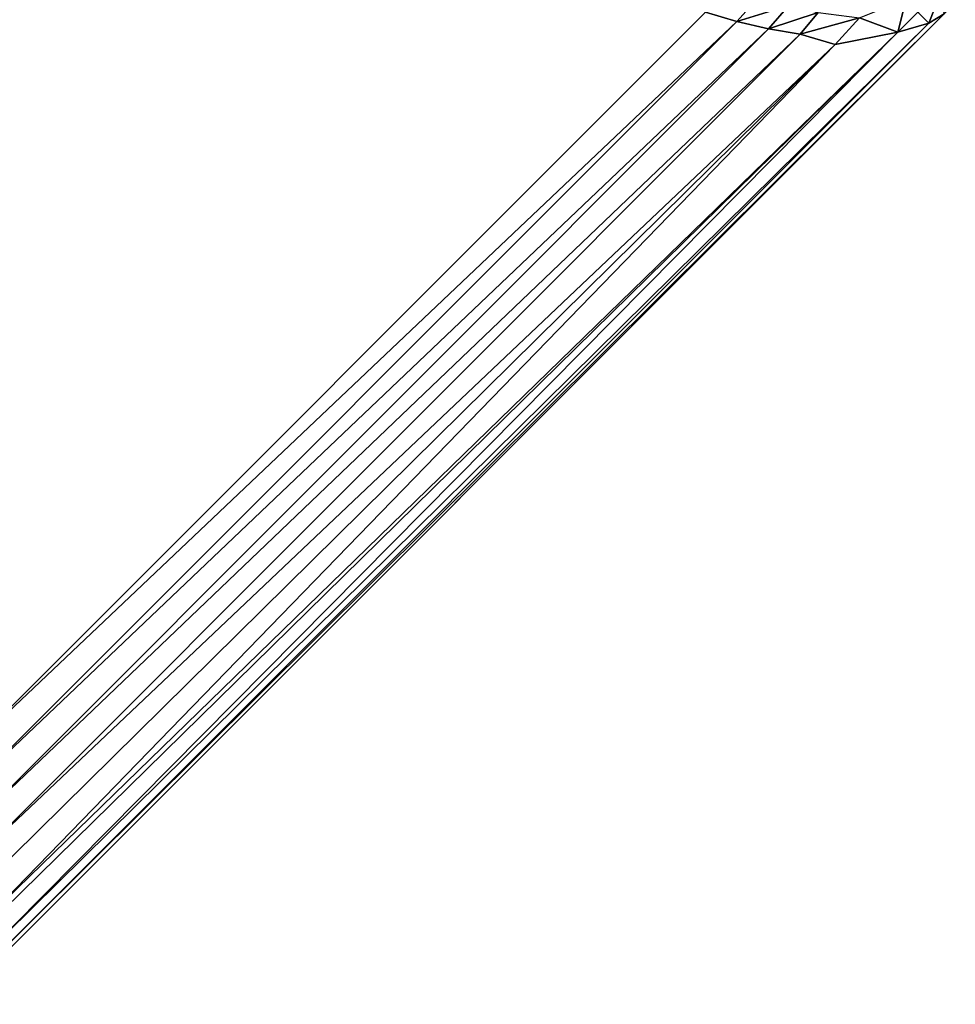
# Model space of a CAD drawing. Extents: x -0.3 to 0.3, y -0.266 to 0.266.
# Tile 232 of 256: x 0.23162 to 0.23557, y -0.2577 to -0.25355. Entities that reach past the tile are written whole.
import ezdxf

# ---------------------------------------------------------------- set-up
doc = ezdxf.new("R2010")
doc.units = 0

msp = doc.modelspace()

# ---------------------------------------------------------------- linework, layer by layer
for points in [[(0.2037383, -0.2155281, 0.5775), (0.2313462, -0.2577006, 0.0007829), (0.2355717, -0.2534767, 0.000783)], [(0.2345175, -0.2535155), (0.2313858, -0.2566473), (0.2007328, -0.2259943)], [(0.2345175, -0.2535155), (0.2347403, -0.2534537, 0.000024), (0.2346497, -0.2535551, 0.0000105)], [(0.2346497, -0.2535551, 0.0000105), (0.2347403, -0.2534537, 0.000024), (0.2348694, -0.2534878, 0.0000536)], [(0.2353289, -0.2536008, 0.0003756), (0.2351679, -0.2535399, 0.0001767), (0.2353648, -0.2534601, 0.0002484)], [(0.2354134, -0.2535155, 0.0003719), (0.2353289, -0.2536008, 0.0003756), (0.2353648, -0.2534601, 0.0002484)], [(0.2354605, -0.2535616, 0.0005413), (0.2354134, -0.2535155, 0.0003719), (0.2355054, -0.2534464, 0.0004301)], [(0.2355251, -0.2535229, 0.0006608), (0.2354605, -0.2535616, 0.0005413), (0.2355054, -0.2534464, 0.0004301)], [(0.2313925, -0.2576542, 0.0006607), (0.2355717, -0.2534767, 0.000783), (0.2313462, -0.2577006, 0.0007829)], [(0.2313925, -0.2576542, 0.0006607), (0.2355251, -0.2535229, 0.0006608), (0.2355717, -0.2534767, 0.000783)], [(0.2346497, -0.2535551, 0.0000105), (0.2348694, -0.2534878, 0.0000536), (0.2347841, -0.2535864, 0.0000389)], [(0.2347841, -0.2535864, 0.0000389), (0.2348694, -0.2534878, 0.0000536), (0.2349936, -0.2535166, 0.0000935)], [(0.2313858, -0.2566473), (0.2345175, -0.2535155), (0.2346497, -0.2535551, 0.0000105)], [(0.2314312, -0.2575897, 0.0005412), (0.2355251, -0.2535229, 0.0006608), (0.2313925, -0.2576542, 0.0006607)], [(0.2314312, -0.2575897, 0.0005412), (0.2354605, -0.2535616, 0.0005413), (0.2355251, -0.2535229, 0.0006608)], [(0.2347841, -0.2535864, 0.0000389), (0.2349936, -0.2535166, 0.0000935), (0.2349176, -0.253608, 0.0000858)], [(0.2349176, -0.253608, 0.0000858), (0.2349936, -0.2535166, 0.0000935), (0.2351679, -0.2535399, 0.0001767)], [(0.2349176, -0.253608, 0.0000858), (0.2351679, -0.2535399, 0.0001767), (0.2350644, -0.2536528, 0.0001796)], [(0.2350644, -0.2536528, 0.0001796), (0.2351679, -0.2535399, 0.0001767), (0.2353289, -0.2536008, 0.0003756)], [(0.2354605, -0.2535616, 0.0005413), (0.2353289, -0.2536008, 0.0003756), (0.2354134, -0.2535155, 0.0003719)], [(0.2313858, -0.2566473), (0.2346497, -0.2535551, 0.0000105), (0.2314253, -0.2567794, 0.0000105)], [(0.2314253, -0.2567794, 0.0000105), (0.2346497, -0.2535551, 0.0000105), (0.2347841, -0.2535864, 0.0000389)], [(0.2314608, -0.2575073, 0.0004277), (0.2354605, -0.2535616, 0.0005413), (0.2314312, -0.2575897, 0.0005412)], [(0.2314608, -0.2575073, 0.0004277), (0.2353289, -0.2536008, 0.0003756), (0.2354605, -0.2535616, 0.0005413)], [(0.2314039, -0.2574503, 0.0002865), (0.2315126, -0.2573096, 0.0002586), (0.2353289, -0.2536008, 0.0003756)], [(0.2314039, -0.2574503, 0.0002865), (0.2353289, -0.2536008, 0.0003756), (0.2314608, -0.2575073, 0.0004277)], [(0.2314253, -0.2567794, 0.0000105), (0.2347841, -0.2535864, 0.0000389), (0.2314566, -0.2569138, 0.0000389)], [(0.2314566, -0.2569138, 0.0000389), (0.2347841, -0.2535864, 0.0000389), (0.2349176, -0.253608, 0.0000858)], [(0.2314566, -0.2569138, 0.0000389), (0.2349176, -0.253608, 0.0000858), (0.2314781, -0.2570473, 0.0000858)], [(0.2314781, -0.2570473, 0.0000858), (0.2349176, -0.253608, 0.0000858), (0.2350644, -0.2536528, 0.0001796)], [(0.2315126, -0.2573096, 0.0002586), (0.2350644, -0.2536528, 0.0001796), (0.2353289, -0.2536008, 0.0003756)], [(0.2314781, -0.2570473, 0.0000858), (0.2350644, -0.2536528, 0.0001796), (0.2314893, -0.2571763, 0.0001502)], [(0.2314893, -0.2571763, 0.0001502), (0.2350644, -0.2536528, 0.0001796), (0.2315126, -0.2573096, 0.0002586)]]:
    msp.add_3dface(points)

doc.saveas('drawing.dxf')
